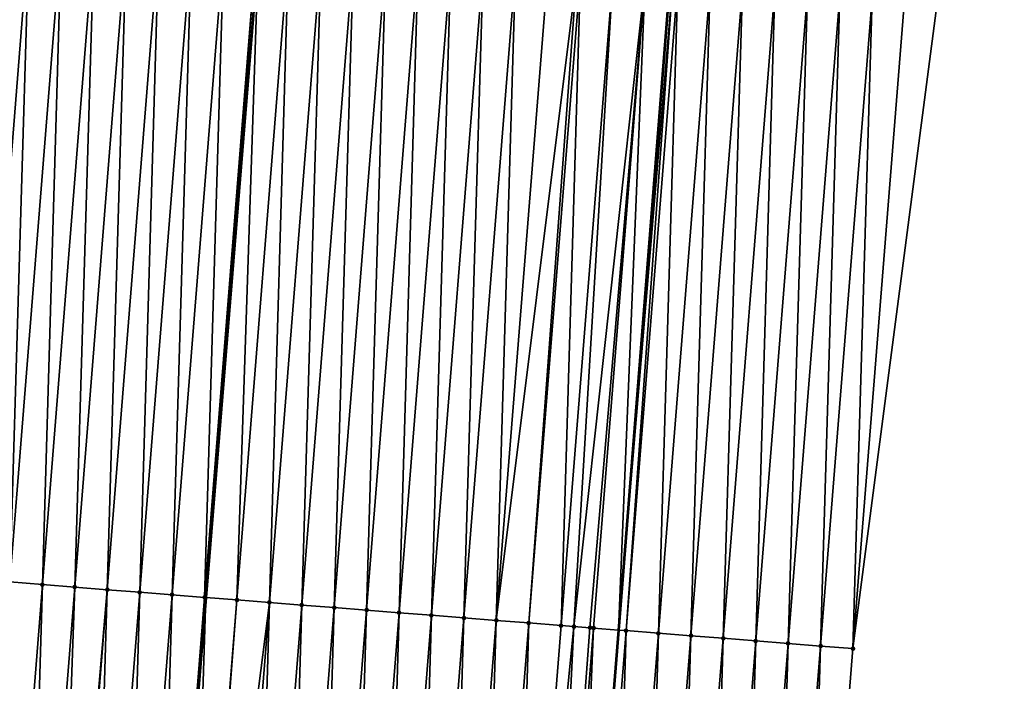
# Model space of a CAD drawing. Header units: feet. Extents: x 2017424 to 2024169, y 808042 to 818730.
# Tile 97 of 256: x 2023655 to 2023685, y 811117 to 811138. Entities that reach past the tile are written whole.
import ezdxf

# ---------------------------------------------------------------- set-up
doc = ezdxf.new("R2010")
doc.units = ezdxf.units.FT
doc.header["$MEASUREMENT"] = 0
for name, color, linetype, lineweight in [('EP_Travel Lane', 172, 'Continuous', 53), ('NB-Road Shots', 141, 'Continuous', 100), ('NB-Road X-Section', 40, 'Continuous', 13), ('STRIPING', 60, 'Continuous', 53)]:
    doc.layers.add(name, color=color, linetype=linetype, lineweight=lineweight)
doc.layers.add('I-77-MM15-17_NB-Surface-BORDER', color=7, linetype='Continuous')
doc.layers.add('I-77-MM15-17_NB-Surface-TIN', color=7, linetype='Continuous')

msp = doc.modelspace()

# ---------------------------------------------------------------- linework, layer by layer
at = {"layer": 'EP_Travel Lane'}
msp.add_polyline3d([(2023676.622145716, 811164.6670383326, 315.9534173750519), (2023676.152133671, 811158.7593665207, 315.7515557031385), (2023674.568770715, 811138.857772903, 314.9866455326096), (2023672.983612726, 811118.9336171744, 314.2685462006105), (2023671.398176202, 811099.0059604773, 313.6508439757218), (2023669.813001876, 811079.0815994, 312.9386392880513), (2023668.227726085, 811059.155962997, 312.2630088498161)], dxfattribs=at)
at = {"layer": 'I-77-MM15-17_NB-Surface-BORDER', "color": 3, "linetype": 'Continuous', "lineweight": -3}
msp.add_polyline3d([(2023683.881199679, 811338.6080861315, 322.1031658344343), (2023681.277368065, 811318.7625601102, 321.4864727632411), (2023681.664101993, 811298.6792748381, 320.7703291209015), (2023681.054059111, 811278.6762143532, 320.0590351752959), (2023679.447229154, 811258.7532514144, 319.3562902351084), (2023677.840455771, 811238.8309899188, 318.6331158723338), (2023676.233641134, 811218.9082169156, 317.9248384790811), (2023674.6267319, 811198.9842710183, 317.2507258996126), (2023673.01984732, 811179.060630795, 316.5677092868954), (2023684.848114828, 811164.0090190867, 315.7964762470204), (2023684.371696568, 811158.1019451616, 315.5922642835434), (2023682.780231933, 811138.2074850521, 314.8583945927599), (2023680.194599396, 811118.362462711, 314.1586814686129), (2023678.605710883, 811098.436801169, 313.4919704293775), (2023676.020053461, 811078.5914667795, 312.8012137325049), (2023674.431214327, 811058.666424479, 312.1167525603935)], dxfattribs=at)
at = {"layer": 'I-77-MM15-17_NB-Surface-TIN', "color": 128, "linetype": 'Continuous', "lineweight": -3}
for points in [[(2023653.278410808, 811120.4883057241, 314.7421507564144), (2023654.867146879, 811140.4120555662, 315.4636830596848), (2023653.870270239, 811140.4910316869, 315.4783762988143)], [(2023653.278410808, 811120.4883057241, 314.7421507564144), (2023654.275281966, 811120.4092608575, 314.7294287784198), (2023654.867146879, 811140.4120555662, 315.4636830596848)], [(2023654.275281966, 811120.4092608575, 314.7294287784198), (2023655.864043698, 811140.3333324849, 315.4417335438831), (2023654.867146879, 811140.4120555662, 315.4636830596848)], [(2023654.275281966, 811120.4092608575, 314.7294287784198), (2023655.272188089, 811120.3306544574, 314.7041331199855), (2023655.864043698, 811140.3333324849, 315.4417335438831)], [(2023655.272188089, 811120.3306544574, 314.7041331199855), (2023656.860950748, 811140.2547377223, 315.4161042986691), (2023655.864043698, 811140.3333324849, 315.4417335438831)], [(2023655.272188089, 811120.3306544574, 314.7041331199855), (2023656.269100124, 811120.2521222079, 314.6767110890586), (2023656.860950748, 811140.2547377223, 315.4161042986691)], [(2023656.269100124, 811120.2521222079, 314.6767110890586), (2023657.857866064, 811140.1762466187, 315.3875024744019), (2023656.860950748, 811140.2547377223, 315.4161042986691)], [(2023656.269100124, 811120.2521222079, 314.6767110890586), (2023657.266012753, 811120.1735974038, 314.6490755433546), (2023657.857866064, 811140.1762466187, 315.3875024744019)], [(2023657.266012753, 811120.1735974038, 314.6490755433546), (2023658.854775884, 811140.0976865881, 315.3608772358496), (2023657.857866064, 811140.1762466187, 315.3875024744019)], [(2023657.266012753, 811120.1735974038, 314.6490755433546), (2023658.262912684, 811120.0949133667, 314.6260062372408), (2023658.854775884, 811140.0976865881, 315.3608772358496)], [(2023658.262912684, 811120.0949133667, 314.6260062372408), (2023659.85168815, 811140.0191572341, 315.3333722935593), (2023658.854775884, 811140.0976865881, 315.3608772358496)], [(2023658.262912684, 811120.0949133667, 314.6260062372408), (2023659.259800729, 811120.0160802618, 314.6072116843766), (2023659.85168815, 811140.0191572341, 315.3333722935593)], [(2023659.259800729, 811120.0160802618, 314.6072116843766), (2023660.84857851, 811139.9403531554, 315.3137455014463), (2023659.85168815, 811140.0191572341, 315.3333722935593)], [(2023659.259800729, 811120.0160802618, 314.6072116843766), (2023660.256686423, 811119.9372176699, 314.5892627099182), (2023660.84857851, 811139.9403531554, 315.3137455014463)], [(2023660.256686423, 811119.9372176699, 314.5892627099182), (2023661.845463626, 811139.8614833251, 315.2960042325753), (2023660.84857851, 811139.9403531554, 315.3137455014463)], [(2023660.256686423, 811119.9372176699, 314.5892627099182), (2023660.293132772, 811119.9343416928, 314.5883997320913), (2023661.845463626, 811139.8614833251, 315.2960042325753)], [(2023661.845463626, 811139.8614833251, 315.2960042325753), (2023660.293132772, 811119.9343416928, 314.5883997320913), (2023661.911443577, 811139.8562749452, 315.2944963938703)], [(2023661.253587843, 811119.8585523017, 314.565658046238), (2023661.911443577, 811139.8562749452, 315.2944963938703), (2023660.293132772, 811119.9343416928, 314.5883997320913)], [(2023661.253587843, 811119.8585523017, 314.565658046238), (2023662.84236276, 811139.782789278, 315.2732221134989), (2023661.911443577, 811139.8562749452, 315.2944963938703)], [(2023661.253587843, 811119.8585523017, 314.565658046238), (2023662.250503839, 811119.7800697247, 314.5368115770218), (2023662.84236276, 811139.782789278, 315.2732221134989)], [(2023662.250503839, 811119.7800697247, 314.5368115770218), (2023663.839270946, 811139.704208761, 315.2471843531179), (2023662.84236276, 811139.782789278, 315.2732221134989)], [(2023662.250503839, 811119.7800697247, 314.5368115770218), (2023663.247416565, 811119.7015461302, 314.5091413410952), (2023663.839270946, 811139.704208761, 315.2471843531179)], [(2023663.247416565, 811119.7015461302, 314.5091413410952), (2023664.836168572, 811139.6254958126, 315.2249442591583), (2023663.839270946, 811139.704208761, 315.2471843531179)], [(2023663.247416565, 811119.7015461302, 314.5091413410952), (2023664.244323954, 811119.6229556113, 314.4833902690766), (2023664.836168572, 811139.6254958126, 315.2249442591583)], [(2023664.244323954, 811119.6229556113, 314.4833902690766), (2023665.833069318, 811139.5468219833, 315.2015823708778), (2023664.836168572, 811139.6254958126, 315.2249442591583)], [(2023664.244323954, 811119.6229556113, 314.4833902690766), (2023665.241208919, 811119.5440838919, 314.4657030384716), (2023665.833069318, 811139.5468219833, 315.2015823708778)], [(2023665.241208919, 811119.5440838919, 314.4657030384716), (2023666.82997467, 811139.4682059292, 315.1765636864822), (2023665.833069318, 811139.5468219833, 315.2015823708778)], [(2023665.241208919, 811119.5440838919, 314.4657030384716), (2023666.238095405, 811119.4652312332, 314.4474692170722), (2023666.82997467, 811139.4682059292, 315.1765636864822)], [(2023666.238095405, 811119.4652312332, 314.4474692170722), (2023667.826861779, 811139.3893610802, 315.1581060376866), (2023666.82997467, 811139.4682059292, 315.1765636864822)], [(2023666.238095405, 811119.4652312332, 314.4474692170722), (2023667.234987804, 811119.3864527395, 314.4271086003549), (2023667.826861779, 811139.3893610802, 315.1581060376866)], [(2023667.234987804, 811119.3864527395, 314.4271086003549), (2023668.823754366, 811139.3105849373, 315.1376781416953), (2023667.826861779, 811139.3893610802, 315.1581060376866)], [(2023667.234987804, 811119.3864527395, 314.4271086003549), (2023668.231888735, 811119.3077812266, 314.4036801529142), (2023668.823754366, 811139.3105849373, 315.1376781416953)], [(2023668.231888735, 811119.3077812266, 314.4036801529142), (2023669.820650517, 811139.23185349, 315.1159685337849), (2023668.823754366, 811139.3105849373, 315.1376781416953)], [(2023668.231888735, 811119.3077812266, 314.4036801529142), (2023669.228795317, 811119.2291806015, 314.3782188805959), (2023669.820650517, 811139.23185349, 315.1159685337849)], [(2023669.228795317, 811119.2291806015, 314.3782188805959), (2023670.817551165, 811139.1531784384, 315.0926416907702), (2023669.820650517, 811139.23185349, 315.1159685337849)], [(2023669.228795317, 811119.2291806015, 314.3782188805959), (2023671.709441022, 811139.0829343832, 315.0676806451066), (2023670.817551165, 811139.1531784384, 315.0926416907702)], [(2023669.228795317, 811119.2291806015, 314.3782188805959), (2023670.225711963, 811119.1507061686, 314.3491388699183), (2023671.709441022, 811139.0829343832, 315.0676806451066)], [(2023670.225711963, 811119.1507061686, 314.3491388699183), (2023671.814465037, 811139.074669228, 315.0645591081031), (2023671.709441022, 811139.0829343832, 315.0676806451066)], [(2023670.225711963, 811119.1507061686, 314.3491388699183), (2023671.222629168, 811119.0722387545, 314.3198575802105), (2023671.814465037, 811139.074669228, 315.0645591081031)], [(2023671.222629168, 811119.0722387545, 314.3198575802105), (2023672.811372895, 811138.9960845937, 315.0386394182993), (2023671.814465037, 811139.074669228, 315.0645591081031)], [(2023671.222629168, 811119.0722387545, 314.3198575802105), (2023671.612734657, 811119.0415412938, 314.3081781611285), (2023672.811372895, 811138.9960845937, 315.0386394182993)], [(2023671.612734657, 811119.0415412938, 314.3081781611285), (2023673.8082857, 811138.9175620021, 315.0109405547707), (2023672.811372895, 811138.9960845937, 315.0386394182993)], [(2023671.612734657, 811119.0415412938, 314.3081781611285), (2023672.109105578, 811119.0024857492, 314.2932044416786), (2023673.8082857, 811138.9175620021, 315.0109405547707)], [(2023672.109105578, 811119.0024857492, 314.2932044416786), (2023672.219548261, 811118.9937950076, 314.2898975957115), (2023673.8082857, 811138.9175620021, 315.0109405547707)], [(2023672.219548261, 811118.9937950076, 314.2898975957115), (2023672.983612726, 811118.9336171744, 314.2685462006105), (2023673.8082857, 811138.9175620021, 315.0109405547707)], [(2023673.8082857, 811138.9175620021, 315.0109405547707), (2023672.983612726, 811118.9336171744, 314.2685462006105), (2023674.568770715, 811138.857772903, 314.9866455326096)], [(2023674.656320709, 811138.8508897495, 314.9838485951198), (2023674.568770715, 811138.857772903, 314.9866455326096), (2023672.983612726, 811118.9336171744, 314.2685462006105)], [(2023673.216461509, 811118.9152779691, 314.2620393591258), (2023674.656320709, 811138.8508897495, 314.9838485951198), (2023672.983612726, 811118.9336171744, 314.2685462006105)], [(2023673.216461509, 811118.9152779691, 314.2620393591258), (2023674.805209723, 811138.8391800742, 314.9792079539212), (2023674.656320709, 811138.8508897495, 314.9838485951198)], [(2023673.216461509, 811118.9152779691, 314.2620393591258), (2023674.213372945, 811118.8367382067, 314.2348327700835), (2023674.805209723, 811138.8391800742, 314.9792079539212)], [(2023674.213372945, 811118.8367382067, 314.2348327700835), (2023675.802120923, 811138.7606373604, 314.9520861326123), (2023674.805209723, 811138.8391800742, 314.9792079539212)], [(2023674.213372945, 811118.8367382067, 314.2348327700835), (2023675.210256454, 811118.7578482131, 314.2176695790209), (2023675.802120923, 811138.7606373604, 314.9520861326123)], [(2023675.210256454, 811118.7578482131, 314.2176695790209), (2023676.799019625, 811138.6819379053, 314.9294590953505), (2023675.802120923, 811138.7606373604, 314.9520861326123)], [(2023675.210256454, 811118.7578482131, 314.2176695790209), (2023676.207113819, 811118.6786303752, 314.2099078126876), (2023676.799019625, 811138.6819379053, 314.9294590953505)], [(2023676.207113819, 811118.6786303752, 314.2099078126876), (2023677.79588501, 811138.6028206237, 314.9188138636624), (2023676.799019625, 811138.6819379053, 314.9294590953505)], [(2023676.207113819, 811118.6786303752, 314.2099078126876), (2023677.20398963, 811118.5996438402, 314.1955130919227), (2023677.79588501, 811138.6028206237, 314.9188138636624)], [(2023677.20398963, 811118.5996438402, 314.1955130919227), (2023678.792756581, 811138.5237809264, 314.9059437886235), (2023677.79588501, 811138.6028206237, 314.9188138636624)], [(2023677.20398963, 811118.5996438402, 314.1955130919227), (2023678.20086496, 811118.5206512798, 314.1812911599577), (2023678.792756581, 811138.5237809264, 314.9059437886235)], [(2023678.20086496, 811118.5206512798, 314.1812911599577), (2023679.789627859, 811138.4447375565, 314.8931790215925), (2023678.792756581, 811138.5237809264, 314.9059437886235)], [(2023678.20086496, 811118.5206512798, 314.1812911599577), (2023679.197734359, 811118.4415843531, 314.1692017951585), (2023679.789627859, 811138.4447375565, 314.8931790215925)], [(2023679.197734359, 811118.4415843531, 314.1692017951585), (2023680.786503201, 811138.3657451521, 314.878952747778), (2023679.789627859, 811138.4447375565, 314.8931790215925)], [(2023679.197734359, 811118.4415843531, 314.1692017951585), (2023680.194599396, 811118.362462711, 314.1586814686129), (2023680.786503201, 811138.3657451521, 314.878952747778)], [(2023680.194599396, 811118.362462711, 314.1586814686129), (2023681.783368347, 811138.2866248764, 314.8683933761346), (2023680.786503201, 811138.3657451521, 314.878952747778)], [(2023680.194599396, 811118.362462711, 314.1586814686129), (2023682.780231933, 811138.2074850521, 314.8583945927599), (2023681.783368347, 811138.2866248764, 314.8683933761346)], [(2023653.683397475, 811100.4062206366, 314.002215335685), (2023655.272188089, 811120.3306544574, 314.7041331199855), (2023654.275281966, 811120.4092608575, 314.7294287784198)], [(2023653.683397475, 811100.4062206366, 314.002215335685), (2023654.680316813, 811100.3277799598, 313.972167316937), (2023655.272188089, 811120.3306544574, 314.7041331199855)], [(2023654.680316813, 811100.3277799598, 313.972167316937), (2023656.269100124, 811120.2521222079, 314.6767110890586), (2023655.272188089, 811120.3306544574, 314.7041331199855)], [(2023654.680316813, 811100.3277799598, 313.972167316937), (2023655.566331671, 811100.2580277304, 313.9465408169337), (2023656.269100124, 811120.2521222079, 314.6767110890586)], [(2023655.566331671, 811100.2580277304, 313.9465408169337), (2023657.266012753, 811120.1735974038, 314.6490755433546), (2023656.269100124, 811120.2521222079, 314.6767110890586)], [(2023655.566331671, 811100.2580277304, 313.9465408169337), (2023655.677232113, 811100.2492886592, 313.9435710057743), (2023657.266012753, 811120.1735974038, 314.6490755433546)], [(2023655.677232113, 811100.2492886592, 313.9435710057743), (2023656.674128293, 811100.170557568, 313.9218510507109), (2023657.266012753, 811120.1735974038, 314.6490755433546)], [(2023656.674128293, 811100.170557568, 313.9218510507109), (2023658.262912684, 811120.0949133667, 314.6260062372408), (2023657.266012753, 811120.1735974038, 314.6490755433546)], [(2023656.674128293, 811100.170557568, 313.9218510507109), (2023657.671010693, 811100.0916536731, 313.9050865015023), (2023658.262912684, 811120.0949133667, 314.6260062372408)], [(2023657.671010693, 811100.0916536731, 313.9050865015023), (2023659.259800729, 811120.0160802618, 314.6072116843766), (2023658.262912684, 811120.0949133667, 314.6260062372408)], [(2023657.671010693, 811100.0916536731, 313.9050865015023), (2023658.667886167, 811100.0126629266, 313.8908125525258), (2023659.259800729, 811120.0160802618, 314.6072116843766)], [(2023658.667886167, 811100.0126629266, 313.8908125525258), (2023660.256686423, 811119.9372176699, 314.5892627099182), (2023659.259800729, 811120.0160802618, 314.6072116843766)], [(2023658.667886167, 811100.0126629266, 313.8908125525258), (2023658.674798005, 811100.0121134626, 313.890764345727), (2023660.256686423, 811119.9372176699, 314.5892627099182)], [(2023660.256686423, 811119.9372176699, 314.5892627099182), (2023658.674798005, 811100.0121134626, 313.890764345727), (2023660.293132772, 811119.9343416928, 314.5883997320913)], [(2023659.664741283, 811099.9334168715, 313.8838599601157), (2023660.293132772, 811119.9343416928, 314.5883997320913), (2023658.674798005, 811100.0121134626, 313.890764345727)], [(2023659.664741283, 811099.9334168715, 313.8838599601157), (2023661.253587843, 811119.8585523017, 314.565658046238), (2023660.293132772, 811119.9343416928, 314.5883997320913)], [(2023659.664741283, 811099.9334168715, 313.8838599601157), (2023659.726065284, 811099.9285386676, 313.8835230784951), (2023661.253587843, 811119.8585523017, 314.565658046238)], [(2023659.726065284, 811099.9285386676, 313.8835230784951), (2023662.250503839, 811119.7800697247, 314.5368115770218), (2023661.253587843, 811119.8585523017, 314.565658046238)], [(2023659.726065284, 811099.9285386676, 313.8835230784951), (2023660.661609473, 811099.8543347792, 313.872205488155), (2023662.250503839, 811119.7800697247, 314.5368115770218)], [(2023660.661609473, 811099.8543347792, 313.872205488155), (2023661.658505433, 811099.7756009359, 313.8505644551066), (2023662.250503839, 811119.7800697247, 314.5368115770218)], [(2023661.658505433, 811099.7756009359, 313.8505644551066), (2023663.247416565, 811119.7015461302, 314.5091413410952), (2023662.250503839, 811119.7800697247, 314.5368115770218)], [(2023661.658505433, 811099.7756009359, 313.8505644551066), (2023662.655393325, 811099.6967659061, 313.8318250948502), (2023663.247416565, 811119.7015461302, 314.5091413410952)], [(2023662.655393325, 811099.6967659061, 313.8318250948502), (2023664.244323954, 811119.6229556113, 314.4833902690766), (2023663.247416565, 811119.7015461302, 314.5091413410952)], [(2023662.655393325, 811099.6967659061, 313.8318250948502), (2023663.652276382, 811099.6178702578, 313.8148240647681), (2023664.244323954, 811119.6229556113, 314.4833902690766)], [(2023663.652276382, 811099.6178702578, 313.8148240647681), (2023665.241208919, 811119.5440838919, 314.4657030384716), (2023664.244323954, 811119.6229556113, 314.4833902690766)], [(2023663.652276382, 811099.6178702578, 313.8148240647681), (2023664.649155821, 811099.5389292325, 313.7991242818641), (2023665.241208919, 811119.5440838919, 314.4657030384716)], [(2023664.649155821, 811099.5389292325, 313.7991242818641), (2023666.238095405, 811119.4652312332, 314.4474692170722), (2023665.241208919, 811119.5440838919, 314.4657030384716)], [(2023664.649155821, 811099.5389292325, 313.7991242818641), (2023665.646040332, 811099.4600518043, 313.781600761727), (2023666.238095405, 811119.4652312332, 314.4474692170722)], [(2023665.646040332, 811099.4600518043, 313.781600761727), (2023667.234987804, 811119.3864527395, 314.4271086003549), (2023666.238095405, 811119.4652312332, 314.4474692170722)], [(2023665.646040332, 811099.4600518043, 313.781600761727), (2023666.642933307, 811099.3812805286, 313.7610331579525), (2023667.234987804, 811119.3864527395, 314.4271086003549)], [(2023666.642933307, 811099.3812805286, 313.7610331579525), (2023668.231888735, 811119.3077812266, 314.4036801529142), (2023667.234987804, 811119.3864527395, 314.4271086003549)], [(2023666.642933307, 811099.3812805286, 313.7610331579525), (2023667.63983246, 811099.3025867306, 313.7382437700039), (2023668.231888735, 811119.3077812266, 314.4036801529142)], [(2023667.63983246, 811099.3025867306, 313.7382437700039), (2023669.228795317, 811119.2291806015, 314.3782188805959), (2023668.231888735, 811119.3077812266, 314.4036801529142)], [(2023667.63983246, 811099.3025867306, 313.7382437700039), (2023668.636734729, 811099.223932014, 313.7143336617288), (2023669.228795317, 811119.2291806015, 314.3782188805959)], [(2023668.636734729, 811099.223932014, 313.7143336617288), (2023670.225711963, 811119.1507061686, 314.3491388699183), (2023669.228795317, 811119.2291806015, 314.3782188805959)], [(2023668.636734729, 811099.223932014, 313.7143336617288), (2023669.633635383, 811099.1452570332, 313.691004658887), (2023670.225711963, 811119.1507061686, 314.3491388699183)], [(2023669.633635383, 811099.1452570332, 313.691004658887), (2023671.222629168, 811119.0722387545, 314.3198575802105), (2023670.225711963, 811119.1507061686, 314.3491388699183)], [(2023669.633635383, 811099.1452570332, 313.691004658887), (2023671.612734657, 811119.0415412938, 314.3081781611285), (2023671.222629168, 811119.0722387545, 314.3198575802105)], [(2023669.633635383, 811099.1452570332, 313.691004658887), (2023670.630535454, 811099.0665747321, 313.6678855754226), (2023671.612734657, 811119.0415412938, 314.3081781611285)], [(2023670.630535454, 811099.0665747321, 313.6678855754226), (2023672.109105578, 811119.0024857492, 314.2932044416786), (2023671.612734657, 811119.0415412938, 314.3081781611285)], [(2023670.630535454, 811099.0665747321, 313.6678855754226), (2023672.219548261, 811118.9937950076, 314.2898975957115), (2023672.109105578, 811119.0024857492, 314.2932044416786)], [(2023670.630535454, 811099.0665747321, 313.6678855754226), (2023671.398176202, 811099.0059604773, 313.6508439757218), (2023672.219548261, 811118.9937950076, 314.2898975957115)], [(2023672.219548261, 811118.9937950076, 314.2898975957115), (2023671.398176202, 811099.0059604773, 313.6508439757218), (2023672.983612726, 811118.9336171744, 314.2685462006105)], [(2023671.627432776, 811098.9878579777, 313.6457544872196), (2023672.983612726, 811118.9336171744, 314.2685462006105), (2023671.398176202, 811099.0059604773, 313.6508439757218)], [(2023671.627432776, 811098.9878579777, 313.6457544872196), (2023673.216461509, 811118.9152779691, 314.2620393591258), (2023672.983612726, 811118.9336171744, 314.2685462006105)], [(2023671.627432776, 811098.9878579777, 313.6457544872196), (2023672.624335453, 811098.9092083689, 313.6216979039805), (2023673.216461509, 811118.9152779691, 314.2620393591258)], [(2023672.624335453, 811098.9092083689, 313.6216979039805), (2023674.213372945, 811118.8367382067, 314.2348327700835), (2023673.216461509, 811118.9152779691, 314.2620393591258)], [(2023672.624335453, 811098.9092083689, 313.6216979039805), (2023673.621232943, 811098.8304937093, 313.5995067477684), (2023674.213372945, 811118.8367382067, 314.2348327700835)], [(2023673.621232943, 811098.8304937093, 313.5995067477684), (2023675.210256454, 811118.7578482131, 314.2176695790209), (2023674.213372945, 811118.8367382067, 314.2348327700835)], [(2023673.621232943, 811098.8304937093, 313.5995067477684), (2023674.61813041, 811098.7517787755, 313.5773234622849), (2023675.210256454, 811118.7578482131, 314.2176695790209)], [(2023674.61813041, 811098.7517787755, 313.5773234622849), (2023676.207113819, 811118.6786303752, 314.2099078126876), (2023675.210256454, 811118.7578482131, 314.2176695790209)], [(2023674.61813041, 811098.7517787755, 313.5773234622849), (2023675.615032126, 811098.6731171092, 313.5536126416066), (2023676.207113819, 811118.6786303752, 314.2099078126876)], [(2023675.615032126, 811098.6731171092, 313.5536126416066), (2023677.20398963, 811118.5996438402, 314.1955130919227), (2023676.207113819, 811118.6786303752, 314.2099078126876)], [(2023675.615032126, 811098.6731171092, 313.5536126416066), (2023676.611933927, 811098.5944565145, 313.5298710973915), (2023677.20398963, 811118.5996438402, 314.1955130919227)], [(2023676.611933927, 811098.5944565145, 313.5298710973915), (2023678.20086496, 811118.5206512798, 314.1812911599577), (2023677.20398963, 811118.5996438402, 314.1955130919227)], [(2023676.611933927, 811098.5944565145, 313.5298710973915), (2023677.608825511, 811098.5156677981, 313.509803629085), (2023678.20086496, 811118.5206512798, 314.1812911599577)], [(2023677.608825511, 811098.5156677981, 313.509803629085), (2023679.197734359, 811118.4415843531, 314.1692017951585), (2023678.20086496, 811118.5206512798, 314.1812911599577)], [(2023677.608825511, 811098.5156677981, 313.509803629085), (2023678.605710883, 811098.436801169, 313.4919704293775), (2023679.197734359, 811118.4415843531, 314.1692017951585)], [(2023678.605710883, 811098.436801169, 313.4919704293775), (2023680.194599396, 811118.362462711, 314.1586814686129), (2023679.197734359, 811118.4415843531, 314.1692017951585)]]:
    msp.add_3dface(points, dxfattribs=at)
at = {"layer": 'NB-Road Shots', "lineweight": 100}
for p in [(2023655.272188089, 811120.3306544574, 314.7041331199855), (2023656.269100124, 811120.2521222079, 314.6767110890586), (2023657.266012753, 811120.1735974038, 314.6490755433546), (2023658.262912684, 811120.0949133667, 314.6260062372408), (2023659.259800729, 811120.0160802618, 314.6072116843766), (2023660.256686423, 811119.9372176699, 314.5892627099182), (2023661.253587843, 811119.8585523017, 314.565658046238), (2023662.250503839, 811119.7800697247, 314.5368115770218), (2023663.247416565, 811119.7015461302, 314.5091413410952), (2023664.244323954, 811119.6229556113, 314.4833902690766), (2023665.241208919, 811119.5440838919, 314.4657030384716), (2023666.238095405, 811119.4652312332, 314.4474692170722), (2023667.234987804, 811119.3864527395, 314.4271086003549), (2023668.231888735, 811119.3077812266, 314.4036801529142), (2023669.228795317, 811119.2291806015, 314.3782188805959), (2023670.225711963, 811119.1507061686, 314.3491388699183), (2023671.222629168, 811119.0722387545, 314.3198575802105), (2023671.612734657, 811119.0415412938, 314.3081781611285), (2023672.109105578, 811119.0024857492, 314.2932044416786), (2023672.219548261, 811118.9937950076, 314.2898975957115), (2023673.216461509, 811118.9152779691, 314.2620393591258), (2023674.213372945, 811118.8367382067, 314.2348327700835), (2023675.210256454, 811118.7578482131, 314.2176695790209), (2023676.207113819, 811118.6786303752, 314.2099078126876), (2023677.20398963, 811118.5996438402, 314.1955130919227), (2023678.20086496, 811118.5206512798, 314.1812911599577), (2023679.197734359, 811118.4415843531, 314.1692017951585), (2023680.194599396, 811118.362462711, 314.1586814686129)]:
    msp.add_point(p, dxfattribs=at)
at = {"layer": 'NB-Road X-Section', "extrusion": (0.0794399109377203, 0.996226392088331, 0.03496106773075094), "elevation": 968829.4775411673, "flags": 128}
msp.add_lwpolyline([(-1952802.245340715, -33577.68117792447), (-1952801.245340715, -33577.67065116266), (-1952800.245340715, -33577.65855440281), (-1952799.245340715, -33577.64432377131), (-1952798.245340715, -33577.6299202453), (-1952797.245340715, -33577.62215373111), (-1952796.245340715, -33577.60498004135), (-1952795.245340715, -33577.57775681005), (-1952794.245340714, -33577.54988153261), (-1952794.134556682, -33577.54657266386), (-1952793.63665192, -33577.531589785), (-1952793.245340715, -33577.51990322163), (-1952792.245340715, -33577.49060402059), (-1952791.245340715, -33577.4615062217), (-1952790.245340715, -33577.43602937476), (-1952789.245340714, -33577.41258659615), (-1952788.245340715, -33577.39221352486), (-1952787.245340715, -33577.37396854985), (-1952786.245340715, -33577.3562705), (-1952785.245340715, -33577.33050367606), (-1952784.245340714, -33577.30281651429), (-1952783.245340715, -33577.27395239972), (-1952782.245340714, -33577.25033329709), (-1952781.245340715, -33577.23237334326), (-1952780.245340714, -33577.21356729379), (-1952779.245340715, -33577.19048387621), (-1952778.245340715, -33577.16283142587), (-1952777.245340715, -33577.13539262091), (-1952776.245340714, -33577.11008148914), (-1952775.245340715, -33577.09735172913), (-1952774.245340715, -33577.08440238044), (-1952773.245340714, -33577.06188343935), (-1952772.245340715, -33577.03578039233), (-1952771.245340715, -33577.00931746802), (-1952770.245340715, -33576.98325958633), (-1952769.245340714, -33576.95734990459), (-1952768.245340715, -33576.93925981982), (-1952767.245340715, -33576.92075869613), (-1952766.245340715, -33576.89700488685), (-1952765.245340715, -33576.87515354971), (-1952764.245340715, -33576.85540220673), (-1952763.245340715, -33576.83745815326), (-1952762.245340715, -33576.82129868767), (-1952761.245340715, -33576.80439791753), (-1952760.245340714, -33576.78130196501), (-1952759.245340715, -33576.75805801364), (-1952758.838366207, -33576.7490554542), (-1952758.388556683, -33576.74520844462), (-1952758.329985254, -33576.74528399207), (-1952758.245340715, -33576.74566506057), (-1952757.245340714, -33576.76651845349), (-1952756.245340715, -33576.79434994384), (-1952755.245340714, -33576.82271387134), (-1952754.245340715, -33576.8529531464), (-1952753.636461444, -33576.86665571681)], dxfattribs=at)
at = {"layer": 'STRIPING'}
msp.add_polyline3d([(2023664.006704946, 811165.6756485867, 316.2096052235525), (2023663.527983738, 811159.7690098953, 315.9981727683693), (2023661.911443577, 811139.8562749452, 315.2944963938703), (2023660.293132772, 811119.9343416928, 314.5883997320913), (2023658.674798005, 811100.0121134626, 313.890764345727), (2023657.05635505, 811080.0885533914, 313.2313273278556), (2023655.437903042, 811060.164881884, 312.5750875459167)], dxfattribs=at)

doc.saveas('drawing.dxf')
